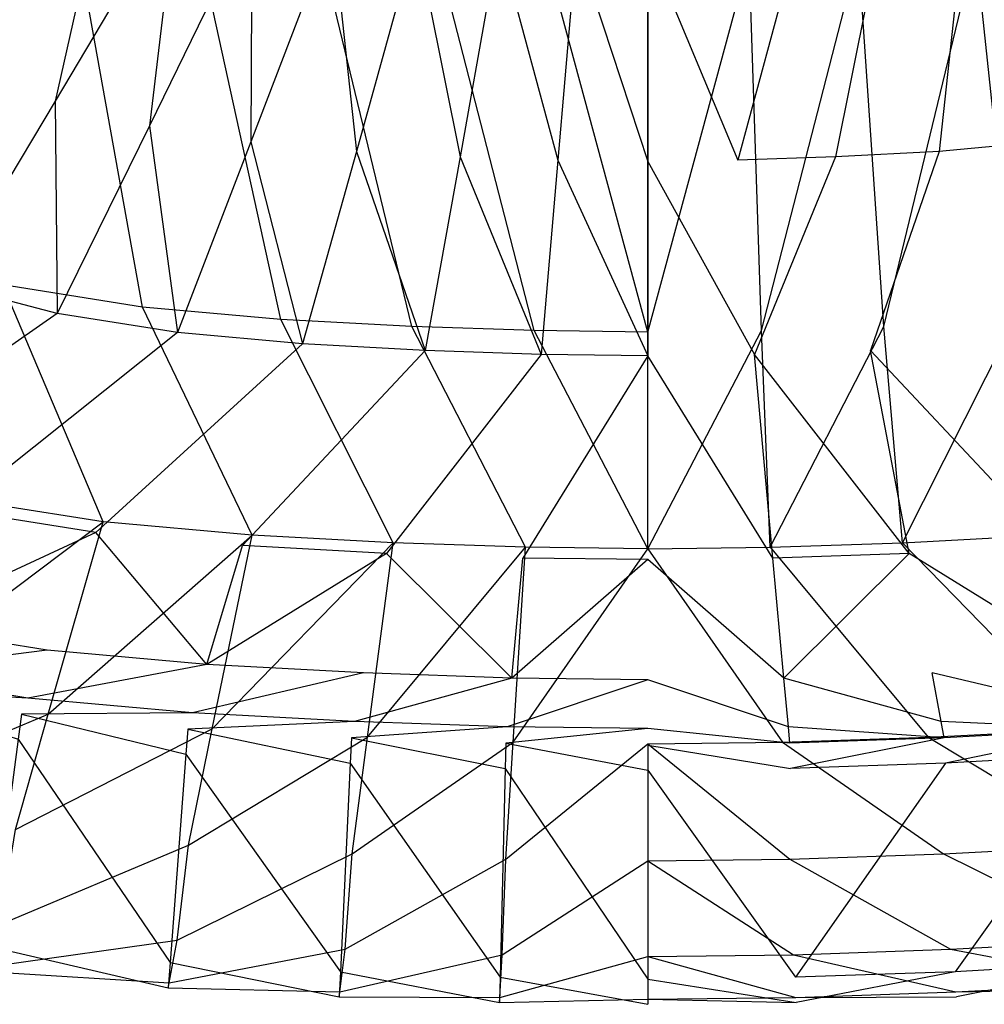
# Model space of a CAD drawing. Extents: x 0 to 0.45, y -0.35 to 0.
# Tile 6 of 30: x 0.151 to 0.265, y -0.35 to -0.233. Entities that reach past the tile are written whole.
import ezdxf

# ---------------------------------------------------------------- set-up
doc = ezdxf.new("R2010")
doc.units = 0
doc.layers.add('L1_WT_536045_0___REPLACEMTFOREM', color=7, linetype='CONTINUOUS')

msp = doc.modelspace()

# ---------------------------------------------------------------- linework, layer by layer
at = {"layer": 'L1_WT_536045_0___REPLACEMTFOREM', "color": 8}
for points, invisible_edges in [([(0.146579, -0.206945, 0.057661), (0.134808, -0.233956, 0.066995), (0.153309, -0.211543, 0.057661), (0.146579, -0.206945, 0.057661)], 14), ([(0.144334, -0.238916, 0.066995), (0.153309, -0.211543, 0.057661), (0.134808, -0.233956, 0.066995), (0.144334, -0.238916, 0.066995)], 13), ([(0.153309, -0.211543, 0.057661), (0.144334, -0.238916, 0.066995), (0.160881, -0.215485, 0.057661), (0.153309, -0.211543, 0.057661)], 14), ([(0.15474, -0.242899, 0.066995), (0.160881, -0.215485, 0.057661), (0.144334, -0.238916, 0.066995), (0.15474, -0.242899, 0.066995)], 13), ([(0.160881, -0.215485, 0.057661), (0.15474, -0.242899, 0.066995), (0.169152, -0.218652, 0.057661), (0.160881, -0.215485, 0.057661)], 14), ([(0.148544, -0.264674, 0.03577), (0.142501, -0.217294, 0.022766), (0.156779, -0.221015, 0.022766), (0.148544, -0.264674, 0.03577)], 14), ([(0.165922, -0.245813, 0.066995), (0.169152, -0.218652, 0.057661), (0.15474, -0.242899, 0.066995), (0.165922, -0.245813, 0.066995)], 13), ([(0.169152, -0.218652, 0.057661), (0.165922, -0.245813, 0.066995), (0.17804, -0.220968, 0.057661), (0.169152, -0.218652, 0.057661)], 14), ([(0.156779, -0.221015, 0.022766), (0.165103, -0.267303, 0.03577), (0.148544, -0.264674, 0.03577), (0.156779, -0.221015, 0.022766)], 13), ([(0.165103, -0.267303, 0.03577), (0.156779, -0.221015, 0.022766), (0.171555, -0.22336, 0.022766), (0.165103, -0.267303, 0.03577)], 14), ([(0.177949, -0.247722, 0.066995), (0.17804, -0.220968, 0.057661), (0.165922, -0.245813, 0.066995), (0.177949, -0.247722, 0.066995)], 13), ([(0.17804, -0.220968, 0.057661), (0.177949, -0.247722, 0.066995), (0.1876, -0.222486, 0.057661), (0.17804, -0.220968, 0.057661)], 14), ([(0.272051, -0.247722, 0.066995), (0.27196, -0.220968, 0.057661), (0.2624, -0.222486, 0.057661), (0.272051, -0.247722, 0.066995)], 13), ([(0.190449, -0.248842, 0.066995), (0.1876, -0.222486, 0.057661), (0.177949, -0.247722, 0.066995), (0.190449, -0.248842, 0.066995)], 13), ([(0.1876, -0.222486, 0.057661), (0.190449, -0.248842, 0.066995), (0.197536, -0.223376, 0.057661), (0.1876, -0.222486, 0.057661)], 14), ([(0.259551, -0.248842, 0.066995), (0.2624, -0.222486, 0.057661), (0.252464, -0.223376, 0.057661), (0.259551, -0.248842, 0.066995)], 13), ([(0.2624, -0.222486, 0.057661), (0.259551, -0.248842, 0.066995), (0.272051, -0.247722, 0.066995), (0.2624, -0.222486, 0.057661)], 14), ([(0.171555, -0.22336, 0.022766), (0.181484, -0.268771, 0.03577), (0.165103, -0.267303, 0.03577), (0.171555, -0.22336, 0.022766)], 13), ([(0.181484, -0.268771, 0.03577), (0.171555, -0.22336, 0.022766), (0.186172, -0.22467, 0.022766), (0.181484, -0.268771, 0.03577)], 14), ([(0.202734, -0.249505, 0.066995), (0.197536, -0.223376, 0.057661), (0.190449, -0.248842, 0.066995), (0.202734, -0.249505, 0.066995)], 13), ([(0.197536, -0.223376, 0.057661), (0.202734, -0.249505, 0.066995), (0.207301, -0.223903, 0.057661), (0.197536, -0.223376, 0.057661)], 14), ([(0.214336, -0.249902, 0.066995), (0.207301, -0.223903, 0.057661), (0.202734, -0.249505, 0.066995), (0.214336, -0.249902, 0.066995)], 13), ([(0.207301, -0.223903, 0.057661), (0.214336, -0.249902, 0.066995), (0.216523, -0.224219, 0.057661), (0.207301, -0.223903, 0.057661)], 14), ([(0.235664, -0.249902, 0.066995), (0.242699, -0.223903, 0.057661), (0.233477, -0.224219, 0.057661), (0.235664, -0.249902, 0.066995)], 13), ([(0.242699, -0.223903, 0.057661), (0.235664, -0.249902, 0.066995), (0.247266, -0.249505, 0.066995), (0.242699, -0.223903, 0.057661)], 14), ([(0.247266, -0.249505, 0.066995), (0.252464, -0.223376, 0.057661), (0.242699, -0.223903, 0.057661), (0.247266, -0.249505, 0.066995)], 13), ([(0.252464, -0.223376, 0.057661), (0.247266, -0.249505, 0.066995), (0.259551, -0.248842, 0.066995), (0.252464, -0.223376, 0.057661)], 14), ([(0.278445, -0.22336, 0.022766), (0.268516, -0.268771, 0.03577), (0.263828, -0.22467, 0.022766), (0.278445, -0.22336, 0.022766)], 13), ([(0.186172, -0.22467, 0.022766), (0.197008, -0.269609, 0.03577), (0.181484, -0.268771, 0.03577), (0.186172, -0.22467, 0.022766)], 13), ([(0.197008, -0.269609, 0.03577), (0.186172, -0.22467, 0.022766), (0.200023, -0.225418, 0.022766), (0.197008, -0.269609, 0.03577)], 14), ([(0.225, -0.250037, 0.066995), (0.216523, -0.224219, 0.057661), (0.214336, -0.249902, 0.066995), (0.225, -0.250037, 0.066995)], 13), ([(0.216523, -0.224219, 0.057661), (0.225, -0.250037, 0.066995), (0.225, -0.224325, 0.057661), (0.216523, -0.224219, 0.057661)], 14), ([(0.225, -0.224325, 0.057661), (0.235664, -0.249902, 0.066995), (0.233477, -0.224219, 0.057661), (0.225, -0.224325, 0.057661)], 14), ([(0.235664, -0.249902, 0.066995), (0.225, -0.224325, 0.057661), (0.225, -0.250037, 0.066995), (0.235664, -0.249902, 0.066995)], 13), ([(0.263828, -0.22467, 0.022766), (0.252992, -0.269609, 0.03577), (0.249977, -0.225418, 0.022766), (0.263828, -0.22467, 0.022766)], 13), ([(0.252992, -0.269609, 0.03577), (0.263828, -0.22467, 0.022766), (0.268516, -0.268771, 0.03577), (0.252992, -0.269609, 0.03577)], 14), ([(0.200023, -0.225418, 0.022766), (0.211537, -0.270106, 0.03577), (0.197008, -0.269609, 0.03577), (0.200023, -0.225418, 0.022766)], 13), ([(0.211537, -0.270106, 0.03577), (0.200023, -0.225418, 0.022766), (0.212987, -0.225861, 0.022766), (0.211537, -0.270106, 0.03577)], 14), ([(0.212987, -0.225861, 0.022766), (0.225, -0.270275, 0.03577), (0.211537, -0.270106, 0.03577), (0.212987, -0.225861, 0.022766)], 13), ([(0.225, -0.270275, 0.03577), (0.212987, -0.225861, 0.022766), (0.225, -0.226013, 0.022766), (0.225, -0.270275, 0.03577)], 14), ([(0.237013, -0.225861, 0.022766), (0.225, -0.270275, 0.03577), (0.225, -0.226013, 0.022766), (0.237013, -0.225861, 0.022766)], 13), ([(0.225, -0.270275, 0.03577), (0.237013, -0.225861, 0.022766), (0.238463, -0.270106, 0.03577), (0.225, -0.270275, 0.03577)], 14), ([(0.249977, -0.225418, 0.022766), (0.238463, -0.270106, 0.03577), (0.237013, -0.225861, 0.022766), (0.249977, -0.225418, 0.022766)], 13), ([(0.238463, -0.270106, 0.03577), (0.249977, -0.225418, 0.022766), (0.252992, -0.269609, 0.03577), (0.238463, -0.270106, 0.03577)], 14), ([(0.144334, -0.238916, 0.066995), (0.141742, -0.264621, 0.080334), (0.15474, -0.242899, 0.066995), (0.144334, -0.238916, 0.066995)], 14), ([(0.154992, -0.268074, 0.080334), (0.15474, -0.242899, 0.066995), (0.141742, -0.264621, 0.080334), (0.154992, -0.268074, 0.080334)], 13), ([(0.15474, -0.242899, 0.066995), (0.154992, -0.268074, 0.080334), (0.165922, -0.245813, 0.066995), (0.15474, -0.242899, 0.066995)], 14), ([(0.169245, -0.270336, 0.080334), (0.165922, -0.245813, 0.066995), (0.154992, -0.268074, 0.080334), (0.169245, -0.270336, 0.080334)], 13), ([(0.165922, -0.245813, 0.066995), (0.169245, -0.270336, 0.080334), (0.177949, -0.247722, 0.066995), (0.165922, -0.245813, 0.066995)], 14), ([(0.184057, -0.271664, 0.080334), (0.177949, -0.247722, 0.066995), (0.169245, -0.270336, 0.080334), (0.184057, -0.271664, 0.080334)], 13), ([(0.177949, -0.247722, 0.066995), (0.184057, -0.271664, 0.080334), (0.190449, -0.248842, 0.066995), (0.177949, -0.247722, 0.066995)], 14), ([(0.265943, -0.271664, 0.080334), (0.272051, -0.247722, 0.066995), (0.259551, -0.248842, 0.066995), (0.265943, -0.271664, 0.080334)], 13), ([(0.198614, -0.27245, 0.080334), (0.190449, -0.248842, 0.066995), (0.184057, -0.271664, 0.080334), (0.198614, -0.27245, 0.080334)], 13), ([(0.190449, -0.248842, 0.066995), (0.198614, -0.27245, 0.080334), (0.202734, -0.249505, 0.066995), (0.190449, -0.248842, 0.066995)], 14), ([(0.212363, -0.27292, 0.080334), (0.202734, -0.249505, 0.066995), (0.198614, -0.27245, 0.080334), (0.212363, -0.27292, 0.080334)], 13), ([(0.202734, -0.249505, 0.066995), (0.212363, -0.27292, 0.080334), (0.214336, -0.249902, 0.066995), (0.202734, -0.249505, 0.066995)], 14), ([(0.237637, -0.27292, 0.080334), (0.247266, -0.249505, 0.066995), (0.235664, -0.249902, 0.066995), (0.237637, -0.27292, 0.080334)], 13), ([(0.247266, -0.249505, 0.066995), (0.237637, -0.27292, 0.080334), (0.251386, -0.27245, 0.080334), (0.247266, -0.249505, 0.066995)], 14), ([(0.251386, -0.27245, 0.080334), (0.259551, -0.248842, 0.066995), (0.247266, -0.249505, 0.066995), (0.251386, -0.27245, 0.080334)], 13), ([(0.259551, -0.248842, 0.066995), (0.251386, -0.27245, 0.080334), (0.265943, -0.271664, 0.080334), (0.259551, -0.248842, 0.066995)], 14), ([(0.225, -0.273079, 0.080334), (0.214336, -0.249902, 0.066995), (0.212363, -0.27292, 0.080334), (0.225, -0.273079, 0.080334)], 13), ([(0.214336, -0.249902, 0.066995), (0.225, -0.273079, 0.080334), (0.225, -0.250037, 0.066995), (0.214336, -0.249902, 0.066995)], 14), ([(0.225, -0.250037, 0.066995), (0.237637, -0.27292, 0.080334), (0.235664, -0.249902, 0.066995), (0.225, -0.250037, 0.066995)], 14), ([(0.237637, -0.27292, 0.080334), (0.225, -0.250037, 0.066995), (0.225, -0.273079, 0.080334), (0.237637, -0.27292, 0.080334)], 13), ([(0.127293, -0.287335, 0.107016), (0.154992, -0.268074, 0.080334), (0.141742, -0.264621, 0.080334), (0.127293, -0.287335, 0.107016)], 13), ([(0.148544, -0.264674, 0.03577), (0.160419, -0.292779, 0.049616), (0.142564, -0.289945, 0.049616), (0.148544, -0.264674, 0.03577)], 13), ([(0.160419, -0.292779, 0.049616), (0.148544, -0.264674, 0.03577), (0.165103, -0.267303, 0.03577), (0.160419, -0.292779, 0.049616)], 14), ([(0.165103, -0.267303, 0.03577), (0.178081, -0.294362, 0.049616), (0.160419, -0.292779, 0.049616), (0.165103, -0.267303, 0.03577)], 13), ([(0.178081, -0.294362, 0.049616), (0.165103, -0.267303, 0.03577), (0.181484, -0.268771, 0.03577), (0.178081, -0.294362, 0.049616)], 14), ([(0.154992, -0.268074, 0.080334), (0.127293, -0.287335, 0.107016), (0.142843, -0.291387, 0.107016), (0.154992, -0.268074, 0.080334)], 14), ([(0.142843, -0.291387, 0.107016), (0.169245, -0.270336, 0.080334), (0.154992, -0.268074, 0.080334), (0.142843, -0.291387, 0.107016)], 13), ([(0.181484, -0.268771, 0.03577), (0.194819, -0.295266, 0.049616), (0.178081, -0.294362, 0.049616), (0.181484, -0.268771, 0.03577)], 13), ([(0.194819, -0.295266, 0.049616), (0.181484, -0.268771, 0.03577), (0.197008, -0.269609, 0.03577), (0.194819, -0.295266, 0.049616)], 14), ([(0.197008, -0.269609, 0.03577), (0.210484, -0.295801, 0.049616), (0.194819, -0.295266, 0.049616), (0.197008, -0.269609, 0.03577)], 13), ([(0.210484, -0.295801, 0.049616), (0.197008, -0.269609, 0.03577), (0.211537, -0.270106, 0.03577), (0.210484, -0.295801, 0.049616)], 14), ([(0.252992, -0.269609, 0.03577), (0.239516, -0.295801, 0.049616), (0.238463, -0.270106, 0.03577), (0.252992, -0.269609, 0.03577)], 13), ([(0.239516, -0.295801, 0.049616), (0.252992, -0.269609, 0.03577), (0.255181, -0.295266, 0.049616), (0.239516, -0.295801, 0.049616)], 14), ([(0.268516, -0.268771, 0.03577), (0.255181, -0.295266, 0.049616), (0.252992, -0.269609, 0.03577), (0.268516, -0.268771, 0.03577)], 13), ([(0.255181, -0.295266, 0.049616), (0.268516, -0.268771, 0.03577), (0.271919, -0.294362, 0.049616), (0.255181, -0.295266, 0.049616)], 14), ([(0.169245, -0.270336, 0.080334), (0.142843, -0.291387, 0.107016), (0.159569, -0.294043, 0.107016), (0.169245, -0.270336, 0.080334)], 14), ([(0.159569, -0.294043, 0.107016), (0.184057, -0.271664, 0.080334), (0.169245, -0.270336, 0.080334), (0.159569, -0.294043, 0.107016)], 13), ([(0.211537, -0.270106, 0.03577), (0.225, -0.295984, 0.049616), (0.210484, -0.295801, 0.049616), (0.211537, -0.270106, 0.03577)], 13), ([(0.225, -0.295984, 0.049616), (0.211537, -0.270106, 0.03577), (0.225, -0.270275, 0.03577), (0.225, -0.295984, 0.049616)], 14), ([(0.238463, -0.270106, 0.03577), (0.225, -0.295984, 0.049616), (0.225, -0.270275, 0.03577), (0.238463, -0.270106, 0.03577)], 13), ([(0.225, -0.295984, 0.049616), (0.238463, -0.270106, 0.03577), (0.239516, -0.295801, 0.049616), (0.225, -0.295984, 0.049616)], 14), ([(0.184057, -0.271664, 0.080334), (0.159569, -0.294043, 0.107016), (0.176951, -0.2956, 0.107016), (0.184057, -0.271664, 0.080334)], 14), ([(0.176951, -0.2956, 0.107016), (0.198614, -0.27245, 0.080334), (0.184057, -0.271664, 0.080334), (0.176951, -0.2956, 0.107016)], 13), ([(0.251386, -0.27245, 0.080334), (0.273049, -0.2956, 0.107016), (0.265943, -0.271664, 0.080334), (0.251386, -0.27245, 0.080334)], 13), ([(0.198614, -0.27245, 0.080334), (0.176951, -0.2956, 0.107016), (0.194035, -0.296523, 0.107016), (0.198614, -0.27245, 0.080334)], 14), ([(0.194035, -0.296523, 0.107016), (0.212363, -0.27292, 0.080334), (0.198614, -0.27245, 0.080334), (0.194035, -0.296523, 0.107016)], 13), ([(0.212363, -0.27292, 0.080334), (0.194035, -0.296523, 0.107016), (0.21017, -0.297074, 0.107016), (0.212363, -0.27292, 0.080334)], 14), ([(0.21017, -0.297074, 0.107016), (0.225, -0.273079, 0.080334), (0.212363, -0.27292, 0.080334), (0.21017, -0.297074, 0.107016)], 13), ([(0.225, -0.273079, 0.080334), (0.21017, -0.297074, 0.107016), (0.225, -0.297261, 0.107016), (0.225, -0.273079, 0.080334)], 14), ([(0.225, -0.273079, 0.080334), (0.23983, -0.297074, 0.107016), (0.237637, -0.27292, 0.080334), (0.225, -0.273079, 0.080334)], 13), ([(0.23983, -0.297074, 0.107016), (0.225, -0.273079, 0.080334), (0.225, -0.297261, 0.107016), (0.23983, -0.297074, 0.107016)], 14), ([(0.237637, -0.27292, 0.080334), (0.255965, -0.296523, 0.107016), (0.251386, -0.27245, 0.080334), (0.237637, -0.27292, 0.080334)], 13), ([(0.255965, -0.296523, 0.107016), (0.237637, -0.27292, 0.080334), (0.23983, -0.297074, 0.107016), (0.255965, -0.296523, 0.107016)], 14), ([(0.273049, -0.2956, 0.107016), (0.251386, -0.27245, 0.080334), (0.255965, -0.296523, 0.107016), (0.273049, -0.2956, 0.107016)], 14), ([(0.160419, -0.292779, 0.049616), (0.134278, -0.312472, 0.077308), (0.142564, -0.289945, 0.049616), (0.160419, -0.292779, 0.049616)], 13), ([(0.135618, -0.305118, 0.133701), (0.159569, -0.294043, 0.107016), (0.142843, -0.291387, 0.107016), (0.135618, -0.305118, 0.133701)], 13), ([(0.134278, -0.312472, 0.077308), (0.160419, -0.292779, 0.049616), (0.153928, -0.315591, 0.077308), (0.134278, -0.312472, 0.077308)], 14), ([(0.178081, -0.294362, 0.049616), (0.153928, -0.315591, 0.077308), (0.160419, -0.292779, 0.049616), (0.178081, -0.294362, 0.049616)], 13), ([(0.159569, -0.294043, 0.107016), (0.135618, -0.305118, 0.133701), (0.153815, -0.308007, 0.133701), (0.159569, -0.294043, 0.107016)], 14), ([(0.172726, -0.309701, 0.133701), (0.159569, -0.294043, 0.107016), (0.153815, -0.308007, 0.133701), (0.172726, -0.309701, 0.133701)], 14), ([(0.159569, -0.294043, 0.107016), (0.172726, -0.309701, 0.133701), (0.176951, -0.2956, 0.107016), (0.159569, -0.294043, 0.107016)], 13), ([(0.153928, -0.315591, 0.077308), (0.178081, -0.294362, 0.049616), (0.173365, -0.317333, 0.077308), (0.153928, -0.315591, 0.077308)], 14), ([(0.194819, -0.295266, 0.049616), (0.173365, -0.317333, 0.077308), (0.178081, -0.294362, 0.049616), (0.194819, -0.295266, 0.049616)], 13), ([(0.173365, -0.317333, 0.077308), (0.194819, -0.295266, 0.049616), (0.191786, -0.318328, 0.077308), (0.173365, -0.317333, 0.077308)], 14), ([(0.210484, -0.295801, 0.049616), (0.191786, -0.318328, 0.077308), (0.194819, -0.295266, 0.049616), (0.210484, -0.295801, 0.049616)], 13), ([(0.258214, -0.318328, 0.077308), (0.239516, -0.295801, 0.049616), (0.255181, -0.295266, 0.049616), (0.258214, -0.318328, 0.077308)], 13), ([(0.276635, -0.317333, 0.077308), (0.255181, -0.295266, 0.049616), (0.271919, -0.294362, 0.049616), (0.276635, -0.317333, 0.077308)], 13), ([(0.255181, -0.295266, 0.049616), (0.276635, -0.317333, 0.077308), (0.258214, -0.318328, 0.077308), (0.255181, -0.295266, 0.049616)], 14), ([(0.172726, -0.309701, 0.133701), (0.194035, -0.296523, 0.107016), (0.176951, -0.2956, 0.107016), (0.172726, -0.309701, 0.133701)], 13), ([(0.194035, -0.296523, 0.107016), (0.172726, -0.309701, 0.133701), (0.191312, -0.310705, 0.133701), (0.194035, -0.296523, 0.107016)], 14), ([(0.208866, -0.311305, 0.133701), (0.194035, -0.296523, 0.107016), (0.191312, -0.310705, 0.133701), (0.208866, -0.311305, 0.133701)], 14), ([(0.191786, -0.318328, 0.077308), (0.210484, -0.295801, 0.049616), (0.209025, -0.318917, 0.077308), (0.191786, -0.318328, 0.077308)], 14), ([(0.194035, -0.296523, 0.107016), (0.208866, -0.311305, 0.133701), (0.21017, -0.297074, 0.107016), (0.194035, -0.296523, 0.107016)], 13), ([(0.225, -0.295984, 0.049616), (0.209025, -0.318917, 0.077308), (0.210484, -0.295801, 0.049616), (0.225, -0.295984, 0.049616)], 13), ([(0.209025, -0.318917, 0.077308), (0.225, -0.295984, 0.049616), (0.225, -0.319118, 0.077308), (0.209025, -0.318917, 0.077308)], 14), ([(0.240975, -0.318917, 0.077308), (0.225, -0.295984, 0.049616), (0.239516, -0.295801, 0.049616), (0.240975, -0.318917, 0.077308)], 13), ([(0.225, -0.295984, 0.049616), (0.240975, -0.318917, 0.077308), (0.225, -0.319118, 0.077308), (0.225, -0.295984, 0.049616)], 14), ([(0.239516, -0.295801, 0.049616), (0.258214, -0.318328, 0.077308), (0.240975, -0.318917, 0.077308), (0.239516, -0.295801, 0.049616)], 14), ([(0.241134, -0.311305, 0.133701), (0.255965, -0.296523, 0.107016), (0.23983, -0.297074, 0.107016), (0.241134, -0.311305, 0.133701)], 13), ([(0.255965, -0.296523, 0.107016), (0.241134, -0.311305, 0.133701), (0.258688, -0.310705, 0.133701), (0.255965, -0.296523, 0.107016)], 14), ([(0.255965, -0.296523, 0.107016), (0.277274, -0.309701, 0.133701), (0.273049, -0.2956, 0.107016), (0.255965, -0.296523, 0.107016)], 13), ([(0.277274, -0.309701, 0.133701), (0.255965, -0.296523, 0.107016), (0.258688, -0.310705, 0.133701), (0.277274, -0.309701, 0.133701)], 14), ([(0.208866, -0.311305, 0.133701), (0.225, -0.297261, 0.107016), (0.21017, -0.297074, 0.107016), (0.208866, -0.311305, 0.133701)], 13), ([(0.225, -0.297261, 0.107016), (0.208866, -0.311305, 0.133701), (0.225, -0.311508, 0.133701), (0.225, -0.297261, 0.107016)], 14), ([(0.225, -0.297261, 0.107016), (0.241134, -0.311305, 0.133701), (0.23983, -0.297074, 0.107016), (0.225, -0.297261, 0.107016)], 13), ([(0.241134, -0.311305, 0.133701), (0.225, -0.297261, 0.107016), (0.225, -0.311508, 0.133701), (0.241134, -0.311305, 0.133701)], 14), ([(0.132727, -0.310697, 0.153648), (0.153815, -0.308007, 0.133701), (0.135618, -0.305118, 0.133701), (0.132727, -0.310697, 0.153648)], 13), ([(0.153815, -0.308007, 0.133701), (0.132727, -0.310697, 0.153648), (0.151513, -0.313679, 0.153648), (0.153815, -0.308007, 0.133701)], 14), ([(0.151513, -0.313679, 0.153648), (0.172726, -0.309701, 0.133701), (0.153815, -0.308007, 0.133701), (0.151513, -0.313679, 0.153648)], 13), ([(0.172726, -0.309701, 0.133701), (0.151513, -0.313679, 0.153648), (0.171036, -0.315429, 0.153648), (0.172726, -0.309701, 0.133701)], 14), ([(0.171036, -0.315429, 0.153648), (0.191312, -0.310705, 0.133701), (0.172726, -0.309701, 0.133701), (0.171036, -0.315429, 0.153648)], 13), ([(0.258688, -0.310705, 0.133701), (0.278964, -0.315429, 0.153648), (0.277274, -0.309701, 0.133701), (0.258688, -0.310705, 0.133701)], 13), ([(0.131751, -0.312581, 0.160385), (0.151513, -0.313679, 0.153648), (0.132727, -0.310697, 0.153648), (0.131751, -0.312581, 0.160385)], 13), ([(0.191312, -0.310705, 0.133701), (0.171036, -0.315429, 0.153648), (0.190223, -0.316465, 0.153648), (0.191312, -0.310705, 0.133701)], 14), ([(0.190223, -0.316465, 0.153648), (0.208866, -0.311305, 0.133701), (0.191312, -0.310705, 0.133701), (0.190223, -0.316465, 0.153648)], 13), ([(0.208866, -0.311305, 0.133701), (0.190223, -0.316465, 0.153648), (0.208344, -0.317084, 0.153648), (0.208866, -0.311305, 0.133701)], 14), ([(0.208344, -0.317084, 0.153648), (0.225, -0.311508, 0.133701), (0.208866, -0.311305, 0.133701), (0.208344, -0.317084, 0.153648)], 13), ([(0.225, -0.311508, 0.133701), (0.208344, -0.317084, 0.153648), (0.225, -0.317294, 0.153648), (0.225, -0.311508, 0.133701)], 14), ([(0.225, -0.311508, 0.133701), (0.241656, -0.317084, 0.153648), (0.241134, -0.311305, 0.133701), (0.225, -0.311508, 0.133701)], 13), ([(0.241656, -0.317084, 0.153648), (0.225, -0.311508, 0.133701), (0.225, -0.317294, 0.153648), (0.241656, -0.317084, 0.153648)], 14), ([(0.241134, -0.311305, 0.133701), (0.259777, -0.316465, 0.153648), (0.258688, -0.310705, 0.133701), (0.241134, -0.311305, 0.133701)], 13), ([(0.259777, -0.316465, 0.153648), (0.241134, -0.311305, 0.133701), (0.241656, -0.317084, 0.153648), (0.259777, -0.316465, 0.153648)], 14), ([(0.278964, -0.315429, 0.153648), (0.258688, -0.310705, 0.133701), (0.259777, -0.316465, 0.153648), (0.278964, -0.315429, 0.153648)], 14), ([(0.153928, -0.315591, 0.077308), (0.129304, -0.325984, 0.105), (0.134278, -0.312472, 0.077308), (0.153928, -0.315591, 0.077308)], 13), ([(0.151513, -0.313679, 0.153648), (0.131751, -0.312581, 0.160385), (0.150735, -0.315595, 0.160385), (0.151513, -0.313679, 0.153648)], 14), ([(0.131751, -0.312581, 0.160385), (0.150345, -0.318566, 0.160385), (0.150735, -0.315595, 0.160385), (0.131751, -0.312581, 0.160385)], 14), ([(0.150735, -0.315595, 0.160385), (0.171036, -0.315429, 0.153648), (0.151513, -0.313679, 0.153648), (0.150735, -0.315595, 0.160385)], 13), ([(0.129304, -0.325984, 0.105), (0.153928, -0.315591, 0.077308), (0.150031, -0.329275, 0.105), (0.129304, -0.325984, 0.105)], 14), ([(0.173365, -0.317333, 0.077308), (0.150031, -0.329275, 0.105), (0.153928, -0.315591, 0.077308), (0.173365, -0.317333, 0.077308)], 13), ([(0.170238, -0.320349, 0.160385), (0.150735, -0.315595, 0.160385), (0.150345, -0.318566, 0.160385), (0.170238, -0.320349, 0.160385)], 13), ([(0.171036, -0.315429, 0.153648), (0.150735, -0.315595, 0.160385), (0.170465, -0.317363, 0.160385), (0.171036, -0.315429, 0.153648)], 14), ([(0.150735, -0.315595, 0.160385), (0.170238, -0.320349, 0.160385), (0.170465, -0.317363, 0.160385), (0.150735, -0.315595, 0.160385)], 14), ([(0.170465, -0.317363, 0.160385), (0.190223, -0.316465, 0.153648), (0.171036, -0.315429, 0.153648), (0.170465, -0.317363, 0.160385)], 13), ([(0.259777, -0.316465, 0.153648), (0.279535, -0.317363, 0.160385), (0.278964, -0.315429, 0.153648), (0.259777, -0.316465, 0.153648)], 13), ([(0.150031, -0.329275, 0.105), (0.173365, -0.317333, 0.077308), (0.170534, -0.331112, 0.105), (0.150031, -0.329275, 0.105)], 14), ([(0.189715, -0.321401, 0.160385), (0.170465, -0.317363, 0.160385), (0.170238, -0.320349, 0.160385), (0.189715, -0.321401, 0.160385)], 13), ([(0.190223, -0.316465, 0.153648), (0.170465, -0.317363, 0.160385), (0.189855, -0.31841, 0.160385), (0.190223, -0.316465, 0.153648)], 14), ([(0.170465, -0.317363, 0.160385), (0.189715, -0.321401, 0.160385), (0.189855, -0.31841, 0.160385), (0.170465, -0.317363, 0.160385)], 14), ([(0.191786, -0.318328, 0.077308), (0.170534, -0.331112, 0.105), (0.173365, -0.317333, 0.077308), (0.191786, -0.318328, 0.077308)], 13), ([(0.189855, -0.31841, 0.160385), (0.208344, -0.317084, 0.153648), (0.190223, -0.316465, 0.153648), (0.189855, -0.31841, 0.160385)], 13), ([(0.208344, -0.317084, 0.153648), (0.189855, -0.31841, 0.160385), (0.208168, -0.319036, 0.160385), (0.208344, -0.317084, 0.153648)], 14), ([(0.208168, -0.319036, 0.160385), (0.225, -0.317294, 0.153648), (0.208344, -0.317084, 0.153648), (0.208168, -0.319036, 0.160385)], 13), ([(0.225, -0.317294, 0.153648), (0.208168, -0.319036, 0.160385), (0.225, -0.319248, 0.160385), (0.225, -0.317294, 0.153648)], 14), ([(0.225, -0.317294, 0.153648), (0.241832, -0.319036, 0.160385), (0.241656, -0.317084, 0.153648), (0.225, -0.317294, 0.153648)], 13), ([(0.241832, -0.319036, 0.160385), (0.225, -0.317294, 0.153648), (0.225, -0.319248, 0.160385), (0.241832, -0.319036, 0.160385)], 14), ([(0.241656, -0.317084, 0.153648), (0.260145, -0.31841, 0.160385), (0.259777, -0.316465, 0.153648), (0.241656, -0.317084, 0.153648)], 13), ([(0.260145, -0.31841, 0.160385), (0.241656, -0.317084, 0.153648), (0.241832, -0.319036, 0.160385), (0.260145, -0.31841, 0.160385)], 14), ([(0.279466, -0.331112, 0.105), (0.258214, -0.318328, 0.077308), (0.276635, -0.317333, 0.077308), (0.279466, -0.331112, 0.105)], 13), ([(0.279535, -0.317363, 0.160385), (0.259777, -0.316465, 0.153648), (0.260145, -0.31841, 0.160385), (0.279535, -0.317363, 0.160385)], 14), ([(0.260285, -0.321401, 0.160385), (0.279535, -0.317363, 0.160385), (0.260145, -0.31841, 0.160385), (0.260285, -0.321401, 0.160385)], 13), ([(0.279535, -0.317363, 0.160385), (0.260285, -0.321401, 0.160385), (0.279762, -0.320349, 0.160385), (0.279535, -0.317363, 0.160385)], 14), ([(0.168361, -0.345048, 0.160385), (0.150345, -0.318566, 0.160385), (0.147119, -0.343144, 0.160385), (0.168361, -0.345048, 0.160385)], 13), ([(0.150345, -0.318566, 0.160385), (0.168361, -0.345048, 0.160385), (0.170238, -0.320349, 0.160385), (0.150345, -0.318566, 0.160385)], 14), ([(0.170534, -0.331112, 0.105), (0.191786, -0.318328, 0.077308), (0.189964, -0.332161, 0.105), (0.170534, -0.331112, 0.105)], 14), ([(0.208094, -0.322029, 0.160385), (0.189855, -0.31841, 0.160385), (0.189715, -0.321401, 0.160385), (0.208094, -0.322029, 0.160385)], 13), ([(0.189855, -0.31841, 0.160385), (0.208094, -0.322029, 0.160385), (0.208168, -0.319036, 0.160385), (0.189855, -0.31841, 0.160385)], 14), ([(0.209025, -0.318917, 0.077308), (0.189964, -0.332161, 0.105), (0.191786, -0.318328, 0.077308), (0.209025, -0.318917, 0.077308)], 13), ([(0.260036, -0.332161, 0.105), (0.240975, -0.318917, 0.077308), (0.258214, -0.318328, 0.077308), (0.260036, -0.332161, 0.105)], 13), ([(0.241906, -0.322029, 0.160385), (0.260145, -0.31841, 0.160385), (0.241832, -0.319036, 0.160385), (0.241906, -0.322029, 0.160385)], 13), ([(0.260145, -0.31841, 0.160385), (0.241906, -0.322029, 0.160385), (0.260285, -0.321401, 0.160385), (0.260145, -0.31841, 0.160385)], 14), ([(0.258214, -0.318328, 0.077308), (0.279466, -0.331112, 0.105), (0.260036, -0.332161, 0.105), (0.258214, -0.318328, 0.077308)], 14), ([(0.189964, -0.332161, 0.105), (0.209025, -0.318917, 0.077308), (0.208149, -0.332783, 0.105), (0.189964, -0.332161, 0.105)], 14), ([(0.225, -0.322242, 0.160385), (0.208168, -0.319036, 0.160385), (0.208094, -0.322029, 0.160385), (0.225, -0.322242, 0.160385)], 13), ([(0.225, -0.319118, 0.077308), (0.208149, -0.332783, 0.105), (0.209025, -0.318917, 0.077308), (0.225, -0.319118, 0.077308)], 13), ([(0.208149, -0.332783, 0.105), (0.225, -0.319118, 0.077308), (0.225, -0.332995, 0.105), (0.208149, -0.332783, 0.105)], 14), ([(0.208168, -0.319036, 0.160385), (0.225, -0.322242, 0.160385), (0.225, -0.319248, 0.160385), (0.208168, -0.319036, 0.160385)], 14), ([(0.241851, -0.332783, 0.105), (0.225, -0.319118, 0.077308), (0.240975, -0.318917, 0.077308), (0.241851, -0.332783, 0.105)], 13), ([(0.225, -0.319248, 0.160385), (0.241906, -0.322029, 0.160385), (0.241832, -0.319036, 0.160385), (0.225, -0.319248, 0.160385)], 14), ([(0.225, -0.319118, 0.077308), (0.241851, -0.332783, 0.105), (0.225, -0.332995, 0.105), (0.225, -0.319118, 0.077308)], 14), ([(0.241906, -0.322029, 0.160385), (0.225, -0.319248, 0.160385), (0.225, -0.322242, 0.160385), (0.241906, -0.322029, 0.160385)], 13), ([(0.240975, -0.318917, 0.077308), (0.260036, -0.332161, 0.105), (0.241851, -0.332783, 0.105), (0.240975, -0.318917, 0.077308)], 14), ([(0.188561, -0.346139, 0.160385), (0.170238, -0.320349, 0.160385), (0.168361, -0.345048, 0.160385), (0.188561, -0.346139, 0.160385)], 13), ([(0.170238, -0.320349, 0.160385), (0.188561, -0.346139, 0.160385), (0.189715, -0.321401, 0.160385), (0.170238, -0.320349, 0.160385)], 14), ([(0.261439, -0.346139, 0.160385), (0.279762, -0.320349, 0.160385), (0.260285, -0.321401, 0.160385), (0.261439, -0.346139, 0.160385)], 13), ([(0.279762, -0.320349, 0.160385), (0.261439, -0.346139, 0.160385), (0.281639, -0.345048, 0.160385), (0.279762, -0.320349, 0.160385)], 14), ([(0.207481, -0.346786, 0.160385), (0.189715, -0.321401, 0.160385), (0.188561, -0.346139, 0.160385), (0.207481, -0.346786, 0.160385)], 13), ([(0.189715, -0.321401, 0.160385), (0.207481, -0.346786, 0.160385), (0.208094, -0.322029, 0.160385), (0.189715, -0.321401, 0.160385)], 14), ([(0.225, -0.347006, 0.160385), (0.208094, -0.322029, 0.160385), (0.207481, -0.346786, 0.160385), (0.225, -0.347006, 0.160385)], 13), ([(0.208094, -0.322029, 0.160385), (0.225, -0.347006, 0.160385), (0.225, -0.322242, 0.160385), (0.208094, -0.322029, 0.160385)], 14), ([(0.225, -0.322242, 0.160385), (0.242519, -0.346786, 0.160385), (0.241906, -0.322029, 0.160385), (0.225, -0.322242, 0.160385)], 14), ([(0.242519, -0.346786, 0.160385), (0.225, -0.322242, 0.160385), (0.225, -0.347006, 0.160385), (0.242519, -0.346786, 0.160385)], 13), ([(0.242519, -0.346786, 0.160385), (0.260285, -0.321401, 0.160385), (0.241906, -0.322029, 0.160385), (0.242519, -0.346786, 0.160385)], 13), ([(0.260285, -0.321401, 0.160385), (0.242519, -0.346786, 0.160385), (0.261439, -0.346139, 0.160385), (0.260285, -0.321401, 0.160385)], 14), ([(0.170534, -0.331112, 0.105), (0.148208, -0.340522, 0.132692), (0.150031, -0.329275, 0.105), (0.170534, -0.331112, 0.105)], 13), ([(0.148208, -0.340522, 0.132692), (0.170534, -0.331112, 0.105), (0.16921, -0.342403, 0.132692), (0.148208, -0.340522, 0.132692)], 14), ([(0.189964, -0.332161, 0.105), (0.16921, -0.342403, 0.132692), (0.170534, -0.331112, 0.105), (0.189964, -0.332161, 0.105)], 13), ([(0.28079, -0.342403, 0.132692), (0.260036, -0.332161, 0.105), (0.279466, -0.331112, 0.105), (0.28079, -0.342403, 0.132692)], 13), ([(0.16921, -0.342403, 0.132692), (0.189964, -0.332161, 0.105), (0.189113, -0.343478, 0.132692), (0.16921, -0.342403, 0.132692)], 14), ([(0.208149, -0.332783, 0.105), (0.189113, -0.343478, 0.132692), (0.189964, -0.332161, 0.105), (0.208149, -0.332783, 0.105)], 13), ([(0.189113, -0.343478, 0.132692), (0.208149, -0.332783, 0.105), (0.207739, -0.344115, 0.132692), (0.189113, -0.343478, 0.132692)], 14), ([(0.225, -0.332995, 0.105), (0.207739, -0.344115, 0.132692), (0.208149, -0.332783, 0.105), (0.225, -0.332995, 0.105)], 13), ([(0.242261, -0.344115, 0.132692), (0.225, -0.332995, 0.105), (0.241851, -0.332783, 0.105), (0.242261, -0.344115, 0.132692)], 13), ([(0.260887, -0.343478, 0.132692), (0.241851, -0.332783, 0.105), (0.260036, -0.332161, 0.105), (0.260887, -0.343478, 0.132692)], 13), ([(0.241851, -0.332783, 0.105), (0.260887, -0.343478, 0.132692), (0.242261, -0.344115, 0.132692), (0.241851, -0.332783, 0.105)], 14), ([(0.260036, -0.332161, 0.105), (0.28079, -0.342403, 0.132692), (0.260887, -0.343478, 0.132692), (0.260036, -0.332161, 0.105)], 14), ([(0.207739, -0.344115, 0.132692), (0.225, -0.332995, 0.105), (0.225, -0.344333, 0.132692), (0.207739, -0.344115, 0.132692)], 14), ([(0.225, -0.332995, 0.105), (0.242261, -0.344115, 0.132692), (0.225, -0.344333, 0.132692), (0.225, -0.332995, 0.105)], 14), ([(0.16921, -0.342403, 0.132692), (0.146885, -0.345525, 0.157458), (0.148208, -0.340522, 0.132692), (0.16921, -0.342403, 0.132692)], 13), ([(0.168134, -0.348034, 0.160385), (0.147119, -0.343144, 0.160385), (0.146728, -0.346116, 0.160385), (0.168134, -0.348034, 0.160385)], 13), ([(0.146885, -0.345525, 0.157458), (0.16921, -0.342403, 0.132692), (0.168248, -0.347439, 0.157458), (0.146885, -0.345525, 0.157458)], 14), ([(0.147119, -0.343144, 0.160385), (0.168134, -0.348034, 0.160385), (0.168361, -0.345048, 0.160385), (0.147119, -0.343144, 0.160385)], 14), ([(0.189113, -0.343478, 0.132692), (0.168248, -0.347439, 0.157458), (0.16921, -0.342403, 0.132692), (0.189113, -0.343478, 0.132692)], 13), ([(0.281752, -0.347439, 0.157458), (0.260887, -0.343478, 0.132692), (0.28079, -0.342403, 0.132692), (0.281752, -0.347439, 0.157458)], 13), ([(0.168248, -0.347439, 0.157458), (0.189113, -0.343478, 0.132692), (0.188494, -0.348532, 0.157458), (0.168248, -0.347439, 0.157458)], 14), ([(0.207739, -0.344115, 0.132692), (0.188494, -0.348532, 0.157458), (0.189113, -0.343478, 0.132692), (0.207739, -0.344115, 0.132692)], 13), ([(0.188494, -0.348532, 0.157458), (0.207739, -0.344115, 0.132692), (0.207442, -0.34918, 0.157458), (0.188494, -0.348532, 0.157458)], 14), ([(0.225, -0.344333, 0.132692), (0.207442, -0.34918, 0.157458), (0.207739, -0.344115, 0.132692), (0.225, -0.344333, 0.132692)], 13), ([(0.207442, -0.34918, 0.157458), (0.225, -0.344333, 0.132692), (0.225, -0.349401, 0.157458), (0.207442, -0.34918, 0.157458)], 14), ([(0.242558, -0.34918, 0.157458), (0.225, -0.344333, 0.132692), (0.242261, -0.344115, 0.132692), (0.242558, -0.34918, 0.157458)], 13), ([(0.225, -0.344333, 0.132692), (0.242558, -0.34918, 0.157458), (0.225, -0.349401, 0.157458), (0.225, -0.344333, 0.132692)], 14), ([(0.261506, -0.348532, 0.157458), (0.242261, -0.344115, 0.132692), (0.260887, -0.343478, 0.132692), (0.261506, -0.348532, 0.157458)], 13), ([(0.242261, -0.344115, 0.132692), (0.261506, -0.348532, 0.157458), (0.242558, -0.34918, 0.157458), (0.242261, -0.344115, 0.132692)], 14), ([(0.260887, -0.343478, 0.132692), (0.281752, -0.347439, 0.157458), (0.261506, -0.348532, 0.157458), (0.260887, -0.343478, 0.132692)], 14), ([(0.168248, -0.347439, 0.157458), (0.146728, -0.346116, 0.160385), (0.146885, -0.345525, 0.157458), (0.168248, -0.347439, 0.157458)], 13), ([(0.188421, -0.349129, 0.160385), (0.168361, -0.345048, 0.160385), (0.168134, -0.348034, 0.160385), (0.188421, -0.349129, 0.160385)], 13), ([(0.168361, -0.345048, 0.160385), (0.188421, -0.349129, 0.160385), (0.188561, -0.346139, 0.160385), (0.168361, -0.345048, 0.160385)], 14), ([(0.261579, -0.349129, 0.160385), (0.281639, -0.345048, 0.160385), (0.261439, -0.346139, 0.160385), (0.261579, -0.349129, 0.160385)], 13), ([(0.281639, -0.345048, 0.160385), (0.261579, -0.349129, 0.160385), (0.281866, -0.348034, 0.160385), (0.281639, -0.345048, 0.160385)], 14), ([(0.146728, -0.346116, 0.160385), (0.168248, -0.347439, 0.157458), (0.168134, -0.348034, 0.160385), (0.146728, -0.346116, 0.160385)], 14), ([(0.207407, -0.349779, 0.160385), (0.188561, -0.346139, 0.160385), (0.188421, -0.349129, 0.160385), (0.207407, -0.349779, 0.160385)], 13), ([(0.188561, -0.346139, 0.160385), (0.207407, -0.349779, 0.160385), (0.207481, -0.346786, 0.160385), (0.188561, -0.346139, 0.160385)], 14), ([(0.225, -0.35, 0.160385), (0.207481, -0.346786, 0.160385), (0.207407, -0.349779, 0.160385), (0.225, -0.35, 0.160385)], 13), ([(0.207481, -0.346786, 0.160385), (0.225, -0.35, 0.160385), (0.225, -0.347006, 0.160385), (0.207481, -0.346786, 0.160385)], 14), ([(0.225, -0.347006, 0.160385), (0.242593, -0.349779, 0.160385), (0.242519, -0.346786, 0.160385), (0.225, -0.347006, 0.160385)], 14), ([(0.242593, -0.349779, 0.160385), (0.261439, -0.346139, 0.160385), (0.242519, -0.346786, 0.160385), (0.242593, -0.349779, 0.160385)], 13), ([(0.261439, -0.346139, 0.160385), (0.242593, -0.349779, 0.160385), (0.261579, -0.349129, 0.160385), (0.261439, -0.346139, 0.160385)], 14), ([(0.188494, -0.348532, 0.157458), (0.168134, -0.348034, 0.160385), (0.168248, -0.347439, 0.157458), (0.188494, -0.348532, 0.157458)], 13), ([(0.242593, -0.349779, 0.160385), (0.225, -0.347006, 0.160385), (0.225, -0.35, 0.160385), (0.242593, -0.349779, 0.160385)], 13), ([(0.281866, -0.348034, 0.160385), (0.261506, -0.348532, 0.157458), (0.281752, -0.347439, 0.157458), (0.281866, -0.348034, 0.160385)], 13), ([(0.168134, -0.348034, 0.160385), (0.188494, -0.348532, 0.157458), (0.188421, -0.349129, 0.160385), (0.168134, -0.348034, 0.160385)], 14), ([(0.207442, -0.34918, 0.157458), (0.188421, -0.349129, 0.160385), (0.188494, -0.348532, 0.157458), (0.207442, -0.34918, 0.157458)], 13), ([(0.188421, -0.349129, 0.160385), (0.207442, -0.34918, 0.157458), (0.207407, -0.349779, 0.160385), (0.188421, -0.349129, 0.160385)], 14), ([(0.261579, -0.349129, 0.160385), (0.242558, -0.34918, 0.157458), (0.261506, -0.348532, 0.157458), (0.261579, -0.349129, 0.160385)], 13), ([(0.242558, -0.34918, 0.157458), (0.261579, -0.349129, 0.160385), (0.242593, -0.349779, 0.160385), (0.242558, -0.34918, 0.157458)], 14), ([(0.261506, -0.348532, 0.157458), (0.281866, -0.348034, 0.160385), (0.261579, -0.349129, 0.160385), (0.261506, -0.348532, 0.157458)], 14), ([(0.225, -0.349401, 0.157458), (0.207407, -0.349779, 0.160385), (0.207442, -0.34918, 0.157458), (0.225, -0.349401, 0.157458)], 13), ([(0.207407, -0.349779, 0.160385), (0.225, -0.349401, 0.157458), (0.225, -0.35, 0.160385), (0.207407, -0.349779, 0.160385)], 14), ([(0.242593, -0.349779, 0.160385), (0.225, -0.349401, 0.157458), (0.242558, -0.34918, 0.157458), (0.242593, -0.349779, 0.160385)], 13), ([(0.225, -0.349401, 0.157458), (0.242593, -0.349779, 0.160385), (0.225, -0.35, 0.160385), (0.225, -0.349401, 0.157458)], 14)]:
    msp.add_3dface(points, dxfattribs=dict(at, invisible_edges=invisible_edges))

doc.saveas('drawing.dxf')
